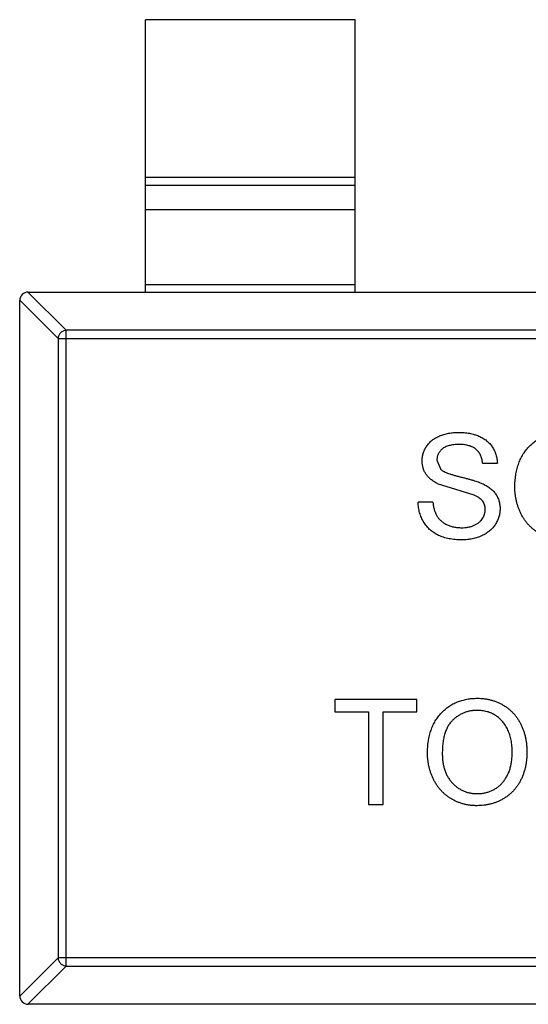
# Model space of a CAD drawing. Header units: inches. Extents: x -39 to 331, y -154 to 45.
# Tile 107 of 120: x 300.65 to 301.86, y -69.03 to -66.68. Entities that reach past the tile are written whole.
import ezdxf

# ---------------------------------------------------------------- set-up
doc = ezdxf.new("R2010")
doc.units = ezdxf.units.IN
doc.header["$LTSCALE"] = 1.21
doc.header["$MEASUREMENT"] = 0
doc.layers.get('0').update_dxf_attribs({"linetype": 'CONTINUOUS'})

msp = doc.modelspace()

# ---------------------------------------------------------------- linework, layer by layer
at = {"color": 6, "linetype": 'Continuous'}
for p, q in [((301.4513, -66.6759), (300.9513, -66.6759)), ((300.9513, -67.3259), (300.9513, -66.6759)), ((301.4513, -67.3259), (301.4513, -66.6759)), ((300.9513, -67.052), (301.4513, -67.052)), ((301.4513, -67.0718), (300.9513, -67.0718)), ((301.4513, -67.1299), (300.9513, -67.1299)), ((300.671, -67.3259), (300.7624, -67.4173)), ((300.6713, -67.3259), (303.6313, -67.3259)), ((300.9513, -67.3081), (301.4513, -67.3081)), ((300.7427, -67.437), (300.6513, -67.3456)), ((300.6513, -69.0059), (300.6513, -67.3459)), ((303.5402, -67.4173), (300.7624, -67.4173)), ((300.7624, -68.9345), (300.7624, -67.4173)), ((300.7427, -67.437), (303.5599, -67.437)), ((300.7427, -67.437), (300.7427, -68.9148)), ((301.6465, -67.727), (301.6555, -67.7491)), ((301.7555, -67.7346), (301.7908, -67.7346)), ((301.7353, -67.811), (301.6482, -67.7834)), ((301.6369, -67.8275), (301.6017, -67.8275)), ((301.5985, -68.2987), (301.403, -68.2987)), ((301.403, -68.2987), (301.403, -68.3275)), ((301.5985, -68.3275), (301.5985, -68.2987)), ((301.403, -68.3275), (301.4831, -68.3275)), ((301.4831, -68.3275), (301.4831, -68.5487)), ((301.5183, -68.3275), (301.5985, -68.3275)), ((301.5183, -68.5487), (301.5183, -68.3275)), ((301.4831, -68.5487), (301.5183, -68.5487)), ((300.6513, -69.0062), (300.7427, -68.9148)), ((303.5599, -68.9148), (300.7427, -68.9148)), ((300.7624, -68.9345), (300.671, -69.0259)), ((300.7624, -68.9345), (303.5402, -68.9345)), ((303.6313, -69.0259), (300.6713, -69.0259))]:
    msp.add_line(p, q, dxfattribs=at)
for centre, start, end in [((300.6713, -67.3459), 90, 180), ((300.6713, -69.0059), 180, 270)]:
    msp.add_arc(centre, 0.02, start, end, dxfattribs=at)
for points, knots in [([(300.7624, -67.4173), (300.7599, -67.4174), (300.7548, -67.4185), (300.7484, -67.4229), (300.744, -67.4294), (300.7428, -67.4345), (300.7427, -67.437)], [0, 0, 0, 0, 0.249032, 0.5, 0.750968, 1, 1, 1, 1]), ([(301.6113, -67.7293), (301.6114, -67.7262), (301.6116, -67.7201), (301.6137, -67.711), (301.6171, -67.7023), (301.6209, -67.6954), (301.6246, -67.6902), (301.6277, -67.6864), (301.6312, -67.6829), (301.6349, -67.6797), (301.6389, -67.6767), (301.6432, -67.6739), (301.6479, -67.6715), (301.6545, -67.6685), (301.6633, -67.6654), (301.6744, -67.6627), (301.6861, -67.6612), (301.694, -67.661), (301.6981, -67.6609)], [0, 0, 0, 0, 0.074995, 0.149165, 0.223664, 0.300412, 0.33957, 0.378921, 0.418096, 0.45823, 0.498427, 0.539708, 0.582216, 0.625824, 0.715481, 0.807384, 0.901634, 1, 1, 1, 1]), ([(301.6981, -67.6609), (301.7025, -67.661), (301.7112, -67.6612), (301.7238, -67.6628), (301.7355, -67.6656), (301.7447, -67.6688), (301.7515, -67.672), (301.7563, -67.6745), (301.7608, -67.6774), (301.765, -67.6806), (301.7689, -67.6839), (301.7724, -67.6876), (301.7758, -67.6915), (301.7797, -67.6971), (301.7839, -67.7044), (301.7875, -67.714), (301.79, -67.7241), (301.7905, -67.731), (301.7908, -67.7346)], [0, 0, 0, 0, 0.100475, 0.195644, 0.286083, 0.372983, 0.415026, 0.456052, 0.495939, 0.535566, 0.574087, 0.612519, 0.651081, 0.689513, 0.766237, 0.84235, 0.919974, 1, 1, 1, 1]), ([(301.8324, -67.7924), (301.8325, -67.7874), (301.8327, -67.7776), (301.8343, -67.7634), (301.8368, -67.75), (301.8405, -67.7374), (301.8452, -67.7257), (301.8508, -67.7148), (301.8577, -67.7048), (301.8654, -67.6956), (301.874, -67.6875), (301.8832, -67.6803), (301.8931, -67.6743), (301.9035, -67.6693), (301.9146, -67.6655), (301.9263, -67.6629), (301.9385, -67.6611), (301.9469, -67.661), (301.9512, -67.6609)], [0, 0, 0, 0, 0.075226, 0.146575, 0.2145, 0.27953, 0.342403, 0.403496, 0.463762, 0.523864, 0.583252, 0.641302, 0.698898, 0.756295, 0.814628, 0.874325, 0.935783, 1, 1, 1, 1]), ([(301.6995, -67.6897), (301.6973, -67.6897), (301.693, -67.6898), (301.6867, -67.6903), (301.681, -67.6912), (301.6757, -67.6923), (301.6709, -67.6939), (301.6665, -67.6957), (301.6626, -67.698), (301.6592, -67.7006), (301.6562, -67.7034), (301.6536, -67.7064), (301.6514, -67.7094), (301.6496, -67.7127), (301.6482, -67.7161), (301.6473, -67.7196), (301.6466, -67.7232), (301.6466, -67.7257), (301.6465, -67.727)], [0, 0, 0, 0, 0.091511, 0.177143, 0.257108, 0.331198, 0.400592, 0.465625, 0.526973, 0.585443, 0.641399, 0.695044, 0.746782, 0.796959, 0.847545, 0.897439, 0.947649, 1, 1, 1, 1]), ([(301.7555, -67.7346), (301.7553, -67.7328), (301.7549, -67.7293), (301.7538, -67.7242), (301.7522, -67.7195), (301.7505, -67.7151), (301.7483, -67.7111), (301.7458, -67.7074), (301.7429, -67.704), (301.7396, -67.701), (301.736, -67.6983), (301.732, -67.696), (301.7275, -67.6941), (301.7227, -67.6925), (301.7175, -67.6912), (301.7118, -67.6903), (301.7058, -67.6898), (301.7016, -67.6897), (301.6995, -67.6897)], [0, 0, 0, 0, 0.067155, 0.131403, 0.192732, 0.251253, 0.307704, 0.362699, 0.417778, 0.472304, 0.527873, 0.58523, 0.645057, 0.707952, 0.774434, 0.84494, 0.920404, 1, 1, 1, 1]), ([(301.6482, -67.7834), (301.6453, -67.7818), (301.6396, -67.7787), (301.6319, -67.7732), (301.6255, -67.7671), (301.6203, -67.7604), (301.6162, -67.7533), (301.6134, -67.7456), (301.6116, -67.7376), (301.6114, -67.7321), (301.6113, -67.7293)], [0, 0, 0, 0, 0.144805, 0.279512, 0.406394, 0.527502, 0.645393, 0.761885, 0.878942, 1, 1, 1, 1]), ([(301.6555, -67.7491), (301.6564, -67.7498), (301.6583, -67.7515), (301.6619, -67.7536), (301.6663, -67.7558), (301.6716, -67.758), (301.6778, -67.7602), (301.6849, -67.7624), (301.6928, -67.7647), (301.7014, -67.7668), (301.7101, -67.769), (301.7184, -67.7712), (301.726, -67.7732), (301.7329, -67.7752), (301.7391, -67.7771), (301.7446, -67.7791), (301.7495, -67.7808), (301.7524, -67.7821), (301.7538, -67.7827)], [0, 0, 0, 0, 0.032743, 0.07241, 0.119611, 0.174673, 0.237345, 0.308352, 0.38763, 0.474784, 0.563332, 0.645136, 0.720203, 0.789134, 0.851497, 0.907331, 0.956969, 1, 1, 1, 1]), ([(301.7538, -67.7827), (301.7556, -67.7835), (301.7591, -67.7851), (301.7641, -67.7879), (301.7688, -67.7908), (301.7731, -67.7938), (301.777, -67.7971), (301.7806, -67.8005), (301.7838, -67.8041), (301.7866, -67.8079), (301.7891, -67.8117), (301.7913, -67.8158), (301.7931, -67.82), (301.7946, -67.8243), (301.7957, -67.8288), (301.7966, -67.8335), (301.7971, -67.8382), (301.7972, -67.8415), (301.7972, -67.8431)], [0, 0, 0, 0, 0.074931, 0.147078, 0.216364, 0.282503, 0.346688, 0.408836, 0.469262, 0.528432, 0.587001, 0.644416, 0.702189, 0.759767, 0.81849, 0.877633, 0.93802, 1, 1, 1, 1]), ([(301.951, -67.9173), (301.9482, -67.9172), (301.9425, -67.9171), (301.9341, -67.9163), (301.9259, -67.915), (301.9179, -67.9132), (301.9102, -67.9108), (301.9027, -67.9078), (301.8954, -67.9044), (301.8884, -67.9005), (301.8817, -67.8961), (301.8755, -67.8913), (301.8696, -67.8861), (301.8642, -67.8804), (301.8591, -67.8745), (301.8545, -67.8681), (301.8503, -67.8614), (301.8466, -67.8542), (301.8432, -67.8469), (301.8404, -67.8394), (301.8379, -67.8318), (301.8359, -67.8241), (301.8344, -67.8163), (301.8333, -67.8084), (301.8325, -67.8004), (301.8325, -67.7951), (301.8324, -67.7924)], [0, 0, 0, 0, 0.044697, 0.088534, 0.131409, 0.173814, 0.215715, 0.257247, 0.298848, 0.340604, 0.382029, 0.42297, 0.463632, 0.504048, 0.544591, 0.584964, 0.626265, 0.667979, 0.709943, 0.751382, 0.792619, 0.833948, 0.875008, 0.916446, 0.957907, 1, 1, 1, 1]), ([(301.7619, -67.8448), (301.7618, -67.843), (301.7617, -67.8395), (301.7606, -67.8343), (301.7586, -67.8296), (301.7559, -67.8251), (301.7522, -67.8211), (301.7476, -67.8173), (301.7418, -67.8139), (301.7375, -67.812), (301.7353, -67.811)], [0, 0, 0, 0, 0.117768, 0.230176, 0.339843, 0.450625, 0.566943, 0.696021, 0.839438, 1, 1, 1, 1]), ([(301.7064, -67.9173), (301.7037, -67.9172), (301.6983, -67.9172), (301.6905, -67.9167), (301.683, -67.9159), (301.6758, -67.9147), (301.669, -67.9132), (301.6625, -67.9114), (301.6563, -67.9093), (301.6505, -67.9069), (301.645, -67.9041), (301.6398, -67.901), (301.6349, -67.8975), (301.6304, -67.8937), (301.626, -67.8896), (301.6221, -67.8851), (301.6184, -67.8803), (301.6151, -67.8752), (301.6121, -67.8699), (301.6094, -67.8644), (301.6071, -67.8586), (301.6053, -67.8527), (301.6038, -67.8467), (301.6027, -67.8405), (301.6019, -67.8341), (301.6018, -67.8297), (301.6017, -67.8275)], [0, 0, 0, 0, 0.052493, 0.102825, 0.151397, 0.198033, 0.242876, 0.285999, 0.327849, 0.368395, 0.407852, 0.446838, 0.485166, 0.523341, 0.561602, 0.59992, 0.638496, 0.677791, 0.71729, 0.756605, 0.796068, 0.835886, 0.875714, 0.916263, 0.95776, 1, 1, 1, 1]), ([(301.6369, -67.8275), (301.6373, -67.8307), (301.6381, -67.8368), (301.6401, -67.8454), (301.6428, -67.8531), (301.6462, -67.8601), (301.6506, -67.8663), (301.6559, -67.8718), (301.6623, -67.8766), (301.6695, -67.8808), (301.6776, -67.8842), (301.6863, -67.8867), (301.6954, -67.8881), (301.7016, -67.8883), (301.7048, -67.8884)], [0, 0, 0, 0, 0.093796, 0.180188, 0.260363, 0.334847, 0.407093, 0.481448, 0.559271, 0.64227, 0.728586, 0.815978, 0.906035, 1, 1, 1, 1]), ([(301.7972, -67.8431), (301.7971, -67.8464), (301.7968, -67.8529), (301.7946, -67.8624), (301.7911, -67.8717), (301.787, -67.879), (301.7831, -67.8846), (301.7798, -67.8887), (301.7762, -67.8924), (301.7723, -67.896), (301.7681, -67.8992), (301.7636, -67.9023), (301.7588, -67.9051), (301.752, -67.9085), (301.7429, -67.9121), (301.7313, -67.915), (301.7191, -67.917), (301.7107, -67.9172), (301.7064, -67.9173)], [0, 0, 0, 0, 0.074816, 0.148535, 0.223872, 0.301297, 0.340894, 0.38034, 0.420127, 0.45995, 0.500831, 0.541907, 0.584439, 0.62808, 0.717267, 0.80786, 0.901925, 1, 1, 1, 1]), ([(301.7048, -67.8884), (301.7077, -67.8884), (301.7132, -67.8883), (301.7211, -67.887), (301.7286, -67.8853), (301.7355, -67.8827), (301.7418, -67.8795), (301.7472, -67.8756), (301.7519, -67.8713), (301.7555, -67.8663), (301.7583, -67.8611), (301.7604, -67.8558), (301.7617, -67.8503), (301.7618, -67.8466), (301.7619, -67.8448)], [0, 0, 0, 0, 0.105584, 0.205868, 0.300947, 0.393002, 0.480949, 0.562874, 0.641461, 0.717742, 0.791772, 0.862716, 0.931777, 1, 1, 1, 1]), ([(301.6241, -68.427), (301.6242, -68.422), (301.6244, -68.4122), (301.6259, -68.398), (301.6285, -68.3846), (301.6322, -68.3721), (301.6368, -68.3603), (301.6425, -68.3494), (301.6493, -68.3394), (301.6571, -68.3303), (301.6657, -68.3221), (301.6749, -68.3149), (301.6847, -68.3089), (301.6952, -68.304), (301.7063, -68.3002), (301.7179, -68.2975), (301.7302, -68.2958), (301.7386, -68.2956), (301.7428, -68.2955)], [0, 0, 0, 0, 0.075226, 0.146575, 0.2145, 0.27953, 0.342403, 0.403496, 0.463762, 0.523864, 0.583252, 0.641302, 0.698898, 0.756295, 0.814628, 0.874325, 0.935783, 1, 1, 1, 1]), ([(301.7428, -68.2955), (301.7457, -68.2955), (301.7513, -68.2956), (301.7596, -68.2964), (301.7676, -68.2977), (301.7755, -68.2995), (301.7831, -68.3018), (301.7906, -68.3046), (301.7978, -68.308), (301.8048, -68.3118), (301.8115, -68.3161), (301.8178, -68.3208), (301.8236, -68.326), (301.8292, -68.3314), (301.8342, -68.3374), (301.8389, -68.3437), (301.8431, -68.3505), (301.8469, -68.3576), (301.8503, -68.365), (301.8532, -68.3728), (301.8557, -68.3807), (301.8578, -68.3889), (301.8593, -68.3974), (301.8605, -68.4061), (301.8611, -68.415), (301.8612, -68.421), (301.8613, -68.4241)], [0, 0, 0, 0, 0.043099, 0.085587, 0.126908, 0.167967, 0.20845, 0.249025, 0.289281, 0.33001, 0.370598, 0.410466, 0.450033, 0.489688, 0.529116, 0.569037, 0.609703, 0.650759, 0.692509, 0.734219, 0.776707, 0.819552, 0.863351, 0.907839, 0.953334, 1, 1, 1, 1]), ([(301.743, -68.3243), (301.7402, -68.3244), (301.7347, -68.3245), (301.7265, -68.3257), (301.7187, -68.3275), (301.7111, -68.3301), (301.7038, -68.3335), (301.6969, -68.3376), (301.6902, -68.3424), (301.6839, -68.348), (301.678, -68.3544), (301.673, -68.362), (301.6688, -68.3705), (301.6653, -68.3799), (301.6626, -68.3904), (301.6607, -68.4019), (301.6596, -68.4143), (301.6594, -68.4229), (301.6594, -68.4274)], [0, 0, 0, 0, 0.055943, 0.110382, 0.164048, 0.216759, 0.269601, 0.323009, 0.377581, 0.433449, 0.490922, 0.550625, 0.613117, 0.679861, 0.751358, 0.828261, 0.910795, 1, 1, 1, 1]), ([(301.826, -68.4238), (301.826, -68.4214), (301.826, -68.4165), (301.8254, -68.4094), (301.8247, -68.4024), (301.8236, -68.3957), (301.8221, -68.3893), (301.8205, -68.3831), (301.8184, -68.3771), (301.816, -68.3714), (301.8134, -68.3659), (301.8104, -68.3608), (301.8072, -68.356), (301.8037, -68.3515), (301.7998, -68.3473), (301.7957, -68.3434), (301.7912, -68.3399), (301.7866, -68.3366), (301.7817, -68.3337), (301.7766, -68.3312), (301.7714, -68.329), (301.766, -68.3274), (301.7605, -68.326), (301.7548, -68.325), (301.749, -68.3244), (301.745, -68.3244), (301.743, -68.3243)], [0, 0, 0, 0, 0.050852, 0.099752, 0.147438, 0.194086, 0.239171, 0.28334, 0.326577, 0.368936, 0.410572, 0.451051, 0.490877, 0.530044, 0.568937, 0.607578, 0.64642, 0.685679, 0.724799, 0.763513, 0.802173, 0.84074, 0.879649, 0.919071, 0.959098, 1, 1, 1, 1]), ([(301.7427, -68.5519), (301.7398, -68.5518), (301.7341, -68.5518), (301.7257, -68.5509), (301.7175, -68.5496), (301.7095, -68.5478), (301.7018, -68.5454), (301.6943, -68.5424), (301.687, -68.5391), (301.6801, -68.5351), (301.6734, -68.5307), (301.6671, -68.5259), (301.6612, -68.5207), (301.6559, -68.515), (301.6508, -68.5091), (301.6462, -68.5027), (301.642, -68.496), (301.6383, -68.4888), (301.6349, -68.4815), (301.6321, -68.474), (301.6296, -68.4665), (301.6276, -68.4588), (301.626, -68.451), (301.625, -68.4431), (301.6242, -68.4351), (301.6241, -68.4297), (301.6241, -68.427)], [0, 0, 0, 0, 0.044697, 0.088534, 0.131409, 0.173814, 0.215715, 0.257247, 0.298848, 0.340604, 0.382029, 0.42297, 0.463632, 0.504048, 0.544591, 0.584964, 0.626265, 0.667979, 0.709943, 0.751382, 0.792619, 0.833948, 0.875008, 0.916446, 0.957907, 1, 1, 1, 1]), ([(301.6594, -68.4274), (301.6594, -68.431), (301.6595, -68.438), (301.6607, -68.4483), (301.6626, -68.458), (301.6651, -68.4671), (301.6685, -68.4756), (301.6725, -68.4835), (301.6774, -68.4908), (301.6829, -68.4975), (301.689, -68.5035), (301.6955, -68.5087), (301.7025, -68.5131), (301.7097, -68.5168), (301.7174, -68.5196), (301.7255, -68.5216), (301.7339, -68.5228), (301.7396, -68.523), (301.7425, -68.523)], [0, 0, 0, 0, 0.075964, 0.148125, 0.217201, 0.2833, 0.347202, 0.4093, 0.470426, 0.531588, 0.591739, 0.650258, 0.707303, 0.764208, 0.821148, 0.879119, 0.938423, 1, 1, 1, 1]), ([(301.7425, -68.523), (301.7455, -68.523), (301.7513, -68.5228), (301.7599, -68.5216), (301.768, -68.5195), (301.7758, -68.5168), (301.7831, -68.513), (301.7901, -68.5086), (301.7965, -68.5033), (301.8027, -68.4973), (301.8081, -68.4904), (301.813, -68.483), (301.817, -68.4747), (301.8204, -68.4659), (301.8229, -68.4563), (301.8247, -68.4461), (301.8259, -68.4352), (301.826, -68.4277), (301.826, -68.4238)], [0, 0, 0, 0, 0.061055, 0.119545, 0.176806, 0.232956, 0.288583, 0.344667, 0.401662, 0.46054, 0.520477, 0.581213, 0.643431, 0.707961, 0.775371, 0.846414, 0.921152, 1, 1, 1, 1]), ([(301.8613, -68.4241), (301.8612, -68.4272), (301.8611, -68.4333), (301.8604, -68.4424), (301.8592, -68.4512), (301.8576, -68.4598), (301.8554, -68.4681), (301.8528, -68.4762), (301.8497, -68.484), (301.8462, -68.4915), (301.8422, -68.4987), (301.8378, -68.5055), (301.8329, -68.5118), (301.8278, -68.5178), (301.8221, -68.5232), (301.8161, -68.5281), (301.8097, -68.5327), (301.8029, -68.5367), (301.7959, -68.5402), (301.7887, -68.5433), (301.7814, -68.546), (301.7739, -68.5482), (301.7663, -68.5498), (301.7586, -68.551), (301.7507, -68.5517), (301.7454, -68.5518), (301.7427, -68.5519)], [0, 0, 0, 0, 0.04756, 0.093962, 0.139112, 0.183626, 0.227457, 0.270703, 0.313611, 0.35626, 0.398366, 0.439557, 0.480045, 0.519888, 0.559658, 0.599421, 0.639208, 0.679668, 0.72002, 0.759859, 0.79956, 0.839199, 0.878956, 0.918794, 0.959083, 1, 1, 1, 1]), ([(300.7427, -68.9148), (300.7428, -68.9173), (300.744, -68.9224), (300.7484, -68.9288), (300.7548, -68.9332), (300.7599, -68.9344), (300.7624, -68.9345)], [0, 0, 0, 0, 0.249032, 0.5, 0.750968, 1, 1, 1, 1])]:
    msp.add_open_spline(points, degree=3, knots=knots, dxfattribs=at)

doc.saveas('drawing.dxf')
